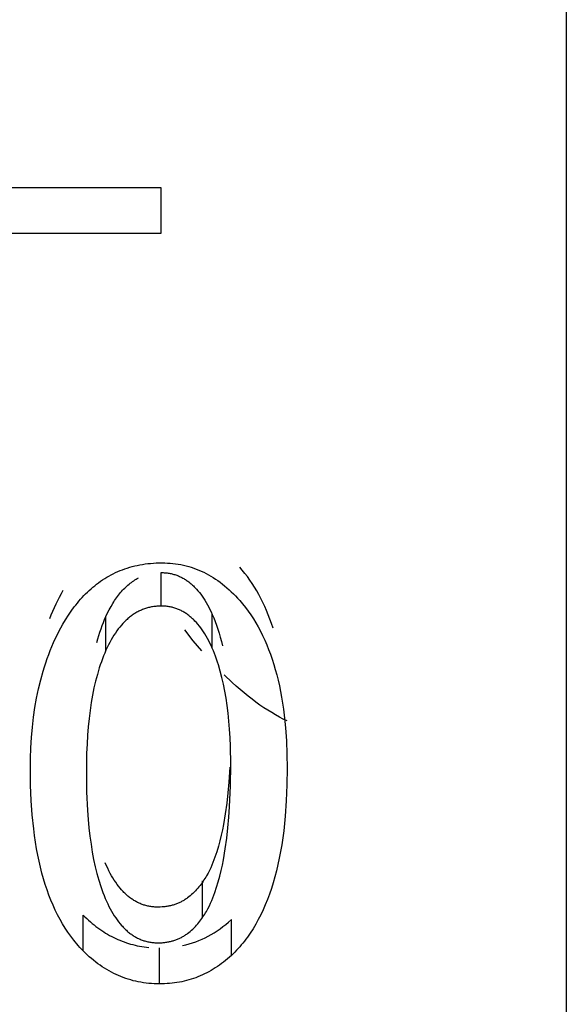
# Model space of a CAD drawing. Header units: millimetres. Extents: x -2637 to -1637, y 678 to 1678.
# Tile 138 of 256: x -2120.77 to -2118.74, y 1025.48 to 1029.12. Entities that reach past the tile are written whole.
import ezdxf

# ---------------------------------------------------------------- set-up
doc = ezdxf.new("R2010")
doc.units = ezdxf.units.MM
doc.layers.add('Make2D$B.SHOW mini', color=7, linetype='Continuous', true_color=0x000000)

msp = doc.modelspace()

# ---------------------------------------------------------------- linework, layer by layer
at = {"layer": 'Make2D$B.SHOW mini', "color": 18, "lineweight": -3, "true_color": 0x000000}
for points in [[(-2118.7431, 1045.5223), (-2118.7431, 1024.3091), (-2118.7431, 1017.6286), (-2118.7431, 1016.0231), (-2118.7431, 1015.6436), (-2118.7431, 1015.5521), (-2118.7431, 1015.5297), (-2118.7431, 1015.5241), (-2118.7431, 1015.5227), (-2118.7431, 1015.5223)], [(-2122.2431, 1028.5008), (-2120.2431, 1028.5008)], [(-2120.2431, 1028.5008), (-2120.2431, 1028.3309)], [(-2120.2431, 1028.3309), (-2122.2431, 1028.3309)], [(-2120.6055, 1026.8852), (-2120.5955, 1026.9019), (-2120.5852, 1026.9182), (-2120.5746, 1026.9338), (-2120.5635, 1026.9489), (-2120.5578, 1026.9562), (-2120.5521, 1026.9634), (-2120.5462, 1026.9705), (-2120.5402, 1026.9774), (-2120.5341, 1026.9842), (-2120.5278, 1026.9908), (-2120.5215, 1026.9973), (-2120.515, 1027.0036), (-2120.5084, 1027.0099), (-2120.5016, 1027.0159), (-2120.4948, 1027.0218), (-2120.4878, 1027.0276), (-2120.4807, 1027.0332), (-2120.4734, 1027.0387), (-2120.466, 1027.044), (-2120.4585, 1027.0491), (-2120.4509, 1027.054), (-2120.4431, 1027.0588), (-2120.4352, 1027.0634), (-2120.4272, 1027.0678), (-2120.4191, 1027.072), (-2120.4108, 1027.076), (-2120.4024, 1027.0799), (-2120.3938, 1027.0835), (-2120.3851, 1027.0869), (-2120.3763, 1027.0901), (-2120.3674, 1027.0931), (-2120.3583, 1027.0959), (-2120.3492, 1027.0985), (-2120.3398, 1027.1008), (-2120.3304, 1027.103), (-2120.3208, 1027.1049), (-2120.3111, 1027.1066), (-2120.3012, 1027.1081), (-2120.2912, 1027.1093), (-2120.2811, 1027.1103), (-2120.2709, 1027.1112), (-2120.2605, 1027.1117), (-2120.25, 1027.1121), (-2120.2394, 1027.1122)], [(-2120.2394, 1027.1122), (-2120.2291, 1027.1121), (-2120.2189, 1027.1116), (-2120.2087, 1027.111), (-2120.1987, 1027.11), (-2120.1887, 1027.1088), (-2120.1789, 1027.1073), (-2120.1691, 1027.1055), (-2120.1594, 1027.1035), (-2120.1497, 1027.1012), (-2120.1402, 1027.0986), (-2120.1308, 1027.0957), (-2120.1214, 1027.0926), (-2120.1121, 1027.0892), (-2120.1029, 1027.0855), (-2120.0938, 1027.0815), (-2120.0848, 1027.0773), (-2120.0759, 1027.0728), (-2120.067, 1027.0681), (-2120.0583, 1027.063), (-2120.0496, 1027.0577), (-2120.041, 1027.0521), (-2120.0324, 1027.0463), (-2120.024, 1027.0402), (-2120.0156, 1027.0338), (-2120.0074, 1027.0271), (-2119.9992, 1027.0202), (-2119.991, 1027.0129), (-2119.983, 1027.0055), (-2119.975, 1026.9977), (-2119.9672, 1026.9897), (-2119.9593, 1026.9814), (-2119.9516, 1026.9728)], [(-2120.2416, 1027.076), (-2120.2378, 1027.076), (-2120.2341, 1027.0759), (-2120.2304, 1027.0757), (-2120.2268, 1027.0754), (-2120.2231, 1027.0751), (-2120.2195, 1027.0747), (-2120.2159, 1027.0742), (-2120.2123, 1027.0736), (-2120.2088, 1027.0729), (-2120.2053, 1027.0722), (-2120.2018, 1027.0714), (-2120.1983, 1027.0705), (-2120.1949, 1027.0696), (-2120.1915, 1027.0685), (-2120.1881, 1027.0674), (-2120.1847, 1027.0662), (-2120.1814, 1027.065), (-2120.1781, 1027.0636), (-2120.1748, 1027.0622), (-2120.1715, 1027.0607), (-2120.1683, 1027.0592), (-2120.1651, 1027.0575), (-2120.1619, 1027.0558), (-2120.1587, 1027.054), (-2120.1556, 1027.0522), (-2120.1525, 1027.0502), (-2120.1494, 1027.0482), (-2120.1463, 1027.0461), (-2120.1433, 1027.0439), (-2120.1403, 1027.0417), (-2120.1373, 1027.0394), (-2120.1343, 1027.037), (-2120.1314, 1027.0345), (-2120.1285, 1027.032), (-2120.1256, 1027.0294), (-2120.1228, 1027.0267), (-2120.1199, 1027.0239), (-2120.1171, 1027.0211), (-2120.1116, 1027.0152), (-2120.1062, 1027.009), (-2120.1008, 1027.0025), (-2120.0956, 1026.9957), (-2120.0905, 1026.9886), (-2120.0854, 1026.9812), (-2120.0805, 1026.9735), (-2120.0757, 1026.9655), (-2120.071, 1026.9573), (-2120.0663, 1026.9487), (-2120.0618, 1026.9399), (-2120.0574, 1026.9307), (-2120.0531, 1026.9213)], [(-2120.2416, 1026.9522), (-2120.2416, 1027.076)], [(-2119.8281, 1026.8705), (-2119.8337, 1026.8873), (-2119.8396, 1026.9038), (-2119.8457, 1026.9199), (-2119.8522, 1026.9356), (-2119.8589, 1026.951), (-2119.8659, 1026.966), (-2119.8732, 1026.9807), (-2119.8808, 1026.995), (-2119.8886, 1027.0089), (-2119.8968, 1027.0225), (-2119.9052, 1027.0357), (-2119.9139, 1027.0486), (-2119.9229, 1027.0611), (-2119.9322, 1027.0733), (-2119.9418, 1027.0851), (-2119.9516, 1027.0965)], [(-2120.4463, 1026.9137), (-2120.4403, 1026.9266), (-2120.434, 1026.9389), (-2120.4275, 1026.9508), (-2120.4209, 1026.9621), (-2120.4175, 1026.9676), (-2120.4141, 1026.9729), (-2120.4106, 1026.9781), (-2120.407, 1026.9832), (-2120.4034, 1026.9881), (-2120.3998, 1026.9929), (-2120.3961, 1026.9975), (-2120.3924, 1027.0021), (-2120.3886, 1027.0065), (-2120.3847, 1027.0107), (-2120.3809, 1027.0149), (-2120.3769, 1027.0189), (-2120.3729, 1027.0227), (-2120.3689, 1027.0264), (-2120.3648, 1027.03), (-2120.3607, 1027.0335), (-2120.3565, 1027.0368), (-2120.3523, 1027.04), (-2120.348, 1027.0431), (-2120.3437, 1027.046), (-2120.3393, 1027.0488), (-2120.3349, 1027.0514), (-2120.3304, 1027.0539), (-2120.3259, 1027.0563)], [(-2120.6055, 1027.0094), (-2120.6125, 1026.9971), (-2120.6193, 1026.9845), (-2120.6259, 1026.9717), (-2120.6322, 1026.9587), (-2120.6384, 1026.9455), (-2120.6443, 1026.9321), (-2120.6501, 1026.9185), (-2120.6556, 1026.9047)], [(-2119.9516, 1026.9728), (-2119.9408, 1026.9601), (-2119.9303, 1026.947), (-2119.9202, 1026.9335), (-2119.9104, 1026.9195), (-2119.9009, 1026.905), (-2119.8918, 1026.8901), (-2119.8831, 1026.8748), (-2119.8746, 1026.8591), (-2119.8666, 1026.8429), (-2119.8588, 1026.8262), (-2119.8515, 1026.8092), (-2119.8444, 1026.7917), (-2119.8377, 1026.7737), (-2119.8314, 1026.7554), (-2119.8254, 1026.7366), (-2119.8197, 1026.7174), (-2119.8144, 1026.6977), (-2119.8094, 1026.6776), (-2119.8048, 1026.6571), (-2119.8005, 1026.6362), (-2119.7965, 1026.6149), (-2119.7929, 1026.5931), (-2119.7897, 1026.5709), (-2119.7867, 1026.5483), (-2119.7819, 1026.5018), (-2119.7785, 1026.4536), (-2119.7765, 1026.4038), (-2119.7758, 1026.3523)], [(-2120.2416, 1026.9522), (-2120.2457, 1026.9522), (-2120.2498, 1026.9521), (-2120.2538, 1026.9519), (-2120.2578, 1026.9516), (-2120.2618, 1026.9512), (-2120.2657, 1026.9508), (-2120.2697, 1026.9503), (-2120.2736, 1026.9497), (-2120.2774, 1026.949), (-2120.2813, 1026.9482), (-2120.2851, 1026.9474), (-2120.2889, 1026.9464), (-2120.2926, 1026.9454), (-2120.2964, 1026.9444), (-2120.3001, 1026.9432), (-2120.3037, 1026.9419), (-2120.3074, 1026.9406), (-2120.311, 1026.9392), (-2120.3146, 1026.9377), (-2120.3181, 1026.9361), (-2120.3217, 1026.9345), (-2120.3252, 1026.9328), (-2120.3286, 1026.931), (-2120.3321, 1026.9291), (-2120.3355, 1026.9271), (-2120.3389, 1026.9251), (-2120.3422, 1026.9229), (-2120.3456, 1026.9207), (-2120.3489, 1026.9185), (-2120.3521, 1026.9161), (-2120.3554, 1026.9137), (-2120.3586, 1026.9111), (-2120.3618, 1026.9085), (-2120.3649, 1026.9058), (-2120.368, 1026.9031), (-2120.3711, 1026.9002), (-2120.3742, 1026.8973), (-2120.3773, 1026.8943), (-2120.3833, 1026.8881), (-2120.3891, 1026.8815), (-2120.3949, 1026.8747), (-2120.4006, 1026.8675), (-2120.4061, 1026.86), (-2120.4115, 1026.8522), (-2120.4168, 1026.8441), (-2120.422, 1026.8356), (-2120.4271, 1026.8269), (-2120.4321, 1026.8178), (-2120.437, 1026.8085), (-2120.4417, 1026.7988), (-2120.4463, 1026.7888)], [(-2120.0531, 1026.7964), (-2120.0574, 1026.8059), (-2120.0618, 1026.8151), (-2120.0663, 1026.824), (-2120.071, 1026.8327), (-2120.0757, 1026.841), (-2120.0805, 1026.849), (-2120.0854, 1026.8567), (-2120.0905, 1026.8642), (-2120.0956, 1026.8713), (-2120.1008, 1026.8782), (-2120.1062, 1026.8847), (-2120.1116, 1026.8909), (-2120.1171, 1026.8969), (-2120.1199, 1026.8997), (-2120.1228, 1026.9025), (-2120.1256, 1026.9052), (-2120.1285, 1026.9079), (-2120.1314, 1026.9104), (-2120.1343, 1026.9129), (-2120.1373, 1026.9153), (-2120.1403, 1026.9177), (-2120.1433, 1026.9199), (-2120.1463, 1026.9221), (-2120.1494, 1026.9242), (-2120.1525, 1026.9262), (-2120.1556, 1026.9282), (-2120.1587, 1026.9301), (-2120.1619, 1026.9319), (-2120.1651, 1026.9336), (-2120.1683, 1026.9353), (-2120.1715, 1026.9368), (-2120.1748, 1026.9383), (-2120.1781, 1026.9398), (-2120.1814, 1026.9411), (-2120.1847, 1026.9424), (-2120.1881, 1026.9436), (-2120.1915, 1026.9447), (-2120.1949, 1026.9457), (-2120.1983, 1026.9467), (-2120.2018, 1026.9476), (-2120.2053, 1026.9484), (-2120.2088, 1026.9491), (-2120.2123, 1026.9498), (-2120.2159, 1026.9504), (-2120.2195, 1026.9509), (-2120.2231, 1026.9513), (-2120.2268, 1026.9516), (-2120.2304, 1026.9519), (-2120.2341, 1026.9521), (-2120.2378, 1026.9522), (-2120.2416, 1026.9522)], [(-2120.4803, 1026.8177), (-2120.4766, 1026.8307), (-2120.4728, 1026.8434), (-2120.4688, 1026.8558), (-2120.4646, 1026.868), (-2120.4603, 1026.8798), (-2120.4558, 1026.8914), (-2120.4512, 1026.9027), (-2120.4463, 1026.9137)], [(-2120.4463, 1026.7888), (-2120.4463, 1026.9137)], [(-2120.0531, 1026.7964), (-2120.0531, 1026.9213)], [(-2120.0531, 1026.9213), (-2120.0475, 1026.9083), (-2120.0422, 1026.8948), (-2120.0371, 1026.881), (-2120.0322, 1026.8667), (-2120.0276, 1026.852), (-2120.0232, 1026.8369), (-2120.019, 1026.8213), (-2120.0151, 1026.8053)], [(-2120.7258, 1026.348), (-2120.7253, 1026.3883), (-2120.7239, 1026.4278), (-2120.7216, 1026.4664), (-2120.7183, 1026.5041), (-2120.7141, 1026.5409), (-2120.7089, 1026.5768), (-2120.7028, 1026.6118), (-2120.6957, 1026.6459), (-2120.6877, 1026.6791), (-2120.6788, 1026.7113), (-2120.674, 1026.7271), (-2120.669, 1026.7427), (-2120.6637, 1026.758), (-2120.6581, 1026.773), (-2120.6524, 1026.7879), (-2120.6464, 1026.8025), (-2120.6402, 1026.8169), (-2120.6337, 1026.831), (-2120.627, 1026.8449), (-2120.6201, 1026.8586), (-2120.6129, 1026.872), (-2120.6055, 1026.8852)], [(-2120.0914, 1026.7862), (-2120.1231, 1026.824), (-2120.1549, 1026.8641)], [(-2120.4463, 1026.7888), (-2120.4508, 1026.7785), (-2120.4552, 1026.768), (-2120.4594, 1026.7572), (-2120.4634, 1026.7462), (-2120.4674, 1026.7349), (-2120.4711, 1026.7234), (-2120.4782, 1026.6996), (-2120.4848, 1026.6749), (-2120.4907, 1026.6492), (-2120.4961, 1026.6225), (-2120.5009, 1026.5948), (-2120.5051, 1026.5661), (-2120.5088, 1026.5365), (-2120.5119, 1026.5059), (-2120.5144, 1026.4743), (-2120.5164, 1026.4417), (-2120.5178, 1026.4082), (-2120.5189, 1026.3383)], [(-2119.9848, 1026.3663), (-2119.9859, 1026.4332), (-2119.9872, 1026.4652), (-2119.9891, 1026.4963), (-2119.9915, 1026.5265), (-2119.9944, 1026.5558), (-2119.9979, 1026.5841), (-2120.0019, 1026.6115), (-2120.0064, 1026.6379), (-2120.0115, 1026.6634), (-2120.0171, 1026.688), (-2120.0232, 1026.7116), (-2120.0299, 1026.7342), (-2120.0334, 1026.7452), (-2120.0371, 1026.7559), (-2120.0409, 1026.7664), (-2120.0448, 1026.7767), (-2120.0489, 1026.7867), (-2120.0531, 1026.7964)], [(-2119.7758, 1026.5271), (-2119.7901, 1026.5341), (-2119.8044, 1026.5415), (-2119.8188, 1026.5494), (-2119.8332, 1026.5579), (-2119.8476, 1026.5668), (-2119.8621, 1026.5762), (-2119.8767, 1026.5861), (-2119.8912, 1026.5965), (-2119.9058, 1026.6074), (-2119.9205, 1026.6188), (-2119.9351, 1026.6307), (-2119.9498, 1026.6432), (-2119.9646, 1026.6561), (-2119.9793, 1026.6695), (-2120.009, 1026.6978)], [(-2120.5309, 1025.6765), (-2120.537, 1025.6828), (-2120.5429, 1025.6892), (-2120.5488, 1025.6957), (-2120.5545, 1025.7024), (-2120.5602, 1025.7092), (-2120.5657, 1025.7161), (-2120.5766, 1025.7303), (-2120.5871, 1025.7451), (-2120.5971, 1025.7604), (-2120.6068, 1025.7762), (-2120.6162, 1025.7926), (-2120.6251, 1025.8095), (-2120.6337, 1025.8269), (-2120.6419, 1025.8449), (-2120.6497, 1025.8634), (-2120.6571, 1025.8824), (-2120.6641, 1025.902), (-2120.6708, 1025.9221), (-2120.6771, 1025.9427), (-2120.683, 1025.9639), (-2120.6885, 1025.9857), (-2120.6936, 1026.0079), (-2120.6984, 1026.0308), (-2120.7028, 1026.0541), (-2120.7068, 1026.0781), (-2120.7104, 1026.1026), (-2120.7136, 1026.1276), (-2120.719, 1026.1793), (-2120.7228, 1026.2333), (-2120.725, 1026.2895), (-2120.7258, 1026.348)], [(-2120.2535, 1025.706), (-2120.2461, 1025.7061), (-2120.2388, 1025.7065), (-2120.2351, 1025.7068), (-2120.2316, 1025.7071), (-2120.228, 1025.7075), (-2120.2245, 1025.708), (-2120.2211, 1025.7085), (-2120.2177, 1025.7091), (-2120.2143, 1025.7097), (-2120.2109, 1025.7104), (-2120.2076, 1025.7111), (-2120.2043, 1025.7119), (-2120.201, 1025.7128), (-2120.1978, 1025.7137), (-2120.1946, 1025.7147), (-2120.1914, 1025.7158), (-2120.1883, 1025.7169), (-2120.1852, 1025.718), (-2120.1821, 1025.7192), (-2120.179, 1025.7205), (-2120.176, 1025.7218), (-2120.1731, 1025.7232), (-2120.1701, 1025.7246), (-2120.1672, 1025.7261), (-2120.1643, 1025.7277), (-2120.1615, 1025.7293), (-2120.1587, 1025.7309), (-2120.1559, 1025.7326), (-2120.1531, 1025.7344), (-2120.1504, 1025.7362), (-2120.1477, 1025.7381), (-2120.145, 1025.74), (-2120.1398, 1025.744), (-2120.1347, 1025.7482), (-2120.1297, 1025.7525), (-2120.1249, 1025.757), (-2120.1202, 1025.7617), (-2120.1156, 1025.7664), (-2120.1111, 1025.7713), (-2120.1068, 1025.7762), (-2120.1027, 1025.7813), (-2120.0986, 1025.7864), (-2120.0947, 1025.7915), (-2120.091, 1025.7966), (-2120.0874, 1025.8018), (-2120.084, 1025.8069), (-2120.0807, 1025.8121), (-2120.0775, 1025.8172), (-2120.0745, 1025.8223), (-2120.0717, 1025.8273), (-2120.0689, 1025.8323), (-2120.0638, 1025.8423), (-2120.0591, 1025.8522), (-2120.0548, 1025.862), (-2120.0508, 1025.8719), (-2120.0471, 1025.8818), (-2120.0435, 1025.8917), (-2120.0368, 1025.9119), (-2120.0307, 1025.9322), (-2120.0251, 1025.9527), (-2120.02, 1025.9731), (-2120.0155, 1025.9934), (-2120.0115, 1026.0136), (-2120.0048, 1026.0535), (-2119.9994, 1026.093), (-2119.9951, 1026.1321), (-2119.9917, 1026.1709), (-2119.9891, 1026.2095), (-2119.9859, 1026.287), (-2119.9848, 1026.3663)], [(-2119.9881, 1026.3556), (-2119.9917, 1026.3), (-2119.995, 1026.2615), (-2119.9994, 1026.2228), (-2120.0048, 1026.1836), (-2120.0115, 1026.144), (-2120.0154, 1026.124), (-2120.0199, 1026.1038), (-2120.0249, 1026.0836), (-2120.0305, 1026.0633), (-2120.0367, 1026.0431), (-2120.0434, 1026.0231), (-2120.0469, 1026.0132), (-2120.0506, 1026.0034), (-2120.0546, 1025.9936), (-2120.0589, 1025.9838), (-2120.0636, 1025.9739), (-2120.0687, 1025.964), (-2120.0743, 1025.9541), (-2120.0773, 1025.949), (-2120.0804, 1025.9439), (-2120.0837, 1025.9388), (-2120.0871, 1025.9337), (-2120.0907, 1025.9286), (-2120.0944, 1025.9234), (-2120.0983, 1025.9183), (-2120.1023, 1025.9133), (-2120.1065, 1025.9083), (-2120.1108, 1025.9033), (-2120.1152, 1025.8985), (-2120.1198, 1025.8938), (-2120.1245, 1025.8891), (-2120.1294, 1025.8846), (-2120.1343, 1025.8803), (-2120.1394, 1025.8761), (-2120.1447, 1025.8721), (-2120.1473, 1025.8702), (-2120.15, 1025.8684), (-2120.1528, 1025.8665), (-2120.1555, 1025.8648), (-2120.1583, 1025.8631), (-2120.1611, 1025.8614), (-2120.164, 1025.8598), (-2120.1669, 1025.8583), (-2120.1698, 1025.8568), (-2120.1727, 1025.8553), (-2120.1757, 1025.854), (-2120.1787, 1025.8526), (-2120.1818, 1025.8514), (-2120.1849, 1025.8502), (-2120.188, 1025.849), (-2120.1911, 1025.8479), (-2120.1943, 1025.8469), (-2120.1975, 1025.8459), (-2120.2008, 1025.8449), (-2120.204, 1025.8441), (-2120.2074, 1025.8433), (-2120.2107, 1025.8425), (-2120.2141, 1025.8418), (-2120.2175, 1025.8412), (-2120.2209, 1025.8406), (-2120.2244, 1025.8401), (-2120.2279, 1025.8396), (-2120.2315, 1025.8392), (-2120.2351, 1025.8389), (-2120.2387, 1025.8386), (-2120.246, 1025.8383), (-2120.2535, 1025.8381)], [(-2119.7758, 1026.3523), (-2119.7766, 1026.2905), (-2119.779, 1026.2313), (-2119.7831, 1026.1745), (-2119.7888, 1026.1203), (-2119.7922, 1026.0941), (-2119.796, 1026.0685), (-2119.8003, 1026.0435), (-2119.805, 1026.0192), (-2119.81, 1025.9955), (-2119.8155, 1025.9724), (-2119.8213, 1025.9499), (-2119.8276, 1025.928), (-2119.8343, 1025.9067), (-2119.8413, 1025.886), (-2119.8488, 1025.8659), (-2119.8567, 1025.8465), (-2119.865, 1025.8276), (-2119.8736, 1025.8094), (-2119.8827, 1025.7917), (-2119.8922, 1025.7746), (-2119.9021, 1025.7582), (-2119.9124, 1025.7423), (-2119.9176, 1025.7346), (-2119.923, 1025.727), (-2119.9285, 1025.7196), (-2119.9341, 1025.7124), (-2119.9398, 1025.7052), (-2119.9456, 1025.6983), (-2119.9515, 1025.6914), (-2119.9575, 1025.6848), (-2119.9636, 1025.6782), (-2119.9697, 1025.6719), (-2119.976, 1025.6656), (-2119.9824, 1025.6595)], [(-2120.5189, 1026.3383), (-2120.5178, 1026.2649), (-2120.5146, 1026.1959), (-2120.5122, 1026.1629), (-2120.5092, 1026.1311), (-2120.5057, 1026.1003), (-2120.5016, 1026.0706), (-2120.497, 1026.0419), (-2120.4918, 1026.0143), (-2120.486, 1025.9877), (-2120.4797, 1025.9622), (-2120.4728, 1025.9377), (-2120.4654, 1025.9143), (-2120.4614, 1025.9029), (-2120.4574, 1025.8919), (-2120.4531, 1025.8811), (-2120.4488, 1025.8705)], [(-2120.2535, 1025.8381), (-2120.2574, 1025.8382), (-2120.2613, 1025.8383), (-2120.2651, 1025.8385), (-2120.2689, 1025.8388), (-2120.2727, 1025.8391), (-2120.2765, 1025.8396), (-2120.2802, 1025.8401), (-2120.2839, 1025.8407), (-2120.2876, 1025.8413), (-2120.2913, 1025.8421), (-2120.2949, 1025.8429), (-2120.2985, 1025.8439), (-2120.3021, 1025.8448), (-2120.3056, 1025.8459), (-2120.3091, 1025.8471), (-2120.3126, 1025.8483), (-2120.3161, 1025.8496), (-2120.3195, 1025.851), (-2120.3229, 1025.8525), (-2120.3263, 1025.854), (-2120.3297, 1025.8557), (-2120.333, 1025.8574), (-2120.3363, 1025.8592), (-2120.3396, 1025.861), (-2120.3428, 1025.863), (-2120.3461, 1025.865), (-2120.3493, 1025.8671), (-2120.3524, 1025.8693), (-2120.3556, 1025.8716), (-2120.3587, 1025.8739), (-2120.3618, 1025.8764), (-2120.3648, 1025.8789), (-2120.3679, 1025.8815), (-2120.3709, 1025.8841), (-2120.3739, 1025.8869), (-2120.3768, 1025.8897), (-2120.3798, 1025.8926), (-2120.3827, 1025.8956), (-2120.3855, 1025.8987), (-2120.3884, 1025.9018), (-2120.394, 1025.9084), (-2120.3995, 1025.9152), (-2120.4049, 1025.9224), (-2120.4102, 1025.9299), (-2120.4154, 1025.9377), (-2120.4205, 1025.9459), (-2120.4255, 1025.9543), (-2120.4303, 1025.9631), (-2120.4351, 1025.9722), (-2120.4398, 1025.9817), (-2120.4443, 1025.9914), (-2120.4488, 1026.0015)], [(-2120.0888, 1025.8009), (-2120.0888, 1025.9357)], [(-2120.4488, 1025.8705), (-2120.4443, 1025.8604), (-2120.4398, 1025.8505), (-2120.4351, 1025.841), (-2120.4303, 1025.8319), (-2120.4255, 1025.823), (-2120.4205, 1025.8145), (-2120.4154, 1025.8063), (-2120.4102, 1025.7984), (-2120.4049, 1025.7909), (-2120.3995, 1025.7836), (-2120.394, 1025.7767), (-2120.3884, 1025.7701), (-2120.3855, 1025.767), (-2120.3827, 1025.7639), (-2120.3798, 1025.7609), (-2120.3768, 1025.7579), (-2120.3739, 1025.7551), (-2120.3709, 1025.7523), (-2120.3679, 1025.7496), (-2120.3648, 1025.747), (-2120.3618, 1025.7445), (-2120.3587, 1025.7421), (-2120.3556, 1025.7397), (-2120.3524, 1025.7374), (-2120.3493, 1025.7352), (-2120.3461, 1025.7331), (-2120.3428, 1025.731), (-2120.3396, 1025.7291), (-2120.3363, 1025.7272), (-2120.333, 1025.7254), (-2120.3297, 1025.7237), (-2120.3263, 1025.722), (-2120.3229, 1025.7205), (-2120.3195, 1025.719), (-2120.3161, 1025.7176), (-2120.3126, 1025.7163), (-2120.3091, 1025.715), (-2120.3056, 1025.7139), (-2120.3021, 1025.7128), (-2120.2985, 1025.7118), (-2120.2949, 1025.7109), (-2120.2913, 1025.71), (-2120.2876, 1025.7093), (-2120.2839, 1025.7086), (-2120.2802, 1025.708), (-2120.2765, 1025.7075), (-2120.2727, 1025.707), (-2120.2689, 1025.7067), (-2120.2651, 1025.7064), (-2120.2613, 1025.7062), (-2120.2574, 1025.7061), (-2120.2535, 1025.706)], [(-2120.5309, 1025.8088), (-2120.5243, 1025.8022), (-2120.5176, 1025.7958), (-2120.5109, 1025.7896), (-2120.5041, 1025.7836), (-2120.4972, 1025.7778), (-2120.4903, 1025.7721), (-2120.4833, 1025.7666), (-2120.4763, 1025.7613), (-2120.4691, 1025.7562), (-2120.462, 1025.7513), (-2120.4547, 1025.7466), (-2120.4474, 1025.742), (-2120.4401, 1025.7376), (-2120.4326, 1025.7334), (-2120.4251, 1025.7294), (-2120.4176, 1025.7256), (-2120.41, 1025.7219), (-2120.4023, 1025.7185), (-2120.3945, 1025.7152), (-2120.3867, 1025.7121), (-2120.3789, 1025.7091), (-2120.3709, 1025.7064), (-2120.3629, 1025.7038), (-2120.3549, 1025.7015), (-2120.3468, 1025.6993), (-2120.3386, 1025.6973), (-2120.3303, 1025.6954), (-2120.322, 1025.6938), (-2120.3137, 1025.6923), (-2120.3052, 1025.691), (-2120.2967, 1025.6899), (-2120.2882, 1025.689)], [(-2120.5309, 1025.6765), (-2120.5309, 1025.8088)], [(-2120.1626, 1025.696), (-2120.1503, 1025.6989), (-2120.1381, 1025.7021), (-2120.126, 1025.7059), (-2120.1141, 1025.71), (-2120.1023, 1025.7145), (-2120.0907, 1025.7194), (-2120.0792, 1025.7248), (-2120.0679, 1025.7306), (-2120.0567, 1025.7368), (-2120.0456, 1025.7434), (-2120.0347, 1025.7504), (-2120.024, 1025.7579), (-2120.0134, 1025.7658), (-2120.0029, 1025.7741), (-2119.9926, 1025.7828), (-2119.9824, 1025.7919)], [(-2119.9824, 1025.6595), (-2119.9824, 1025.7919)], [(-2120.2481, 1025.554), (-2120.2582, 1025.5541), (-2120.2682, 1025.5545), (-2120.2782, 1025.5551), (-2120.288, 1025.5559), (-2120.2978, 1025.557), (-2120.3075, 1025.5583), (-2120.3172, 1025.5598), (-2120.3267, 1025.5616), (-2120.3361, 1025.5636), (-2120.3455, 1025.5659), (-2120.3548, 1025.5684), (-2120.364, 1025.5712), (-2120.3731, 1025.5742), (-2120.3822, 1025.5774), (-2120.3911, 1025.5808), (-2120.4, 1025.5846), (-2120.4088, 1025.5885), (-2120.4175, 1025.5927), (-2120.4262, 1025.5971), (-2120.4347, 1025.6018), (-2120.4432, 1025.6067), (-2120.4516, 1025.6118), (-2120.4599, 1025.6172), (-2120.4681, 1025.6228), (-2120.4762, 1025.6287), (-2120.4843, 1025.6348), (-2120.4923, 1025.6412), (-2120.5002, 1025.6477), (-2120.508, 1025.6546), (-2120.5157, 1025.6616), (-2120.5234, 1025.6689), (-2120.5309, 1025.6765)], [(-2120.2481, 1025.5583), (-2120.2481, 1025.6871)], [(-2119.9824, 1025.6595), (-2119.9896, 1025.653), (-2119.9968, 1025.6466), (-2120.0042, 1025.6405), (-2120.0115, 1025.6346), (-2120.019, 1025.6289), (-2120.0266, 1025.6234), (-2120.0342, 1025.6181), (-2120.0419, 1025.613), (-2120.0496, 1025.6082), (-2120.0575, 1025.6035), (-2120.0654, 1025.5991), (-2120.0733, 1025.5949), (-2120.0814, 1025.5909), (-2120.0895, 1025.5871), (-2120.0977, 1025.5835), (-2120.106, 1025.5801), (-2120.1143, 1025.5769), (-2120.1228, 1025.5739), (-2120.1313, 1025.5712), (-2120.1398, 1025.5686), (-2120.1484, 1025.5663), (-2120.1571, 1025.5641), (-2120.1659, 1025.5622), (-2120.1748, 1025.5605), (-2120.1837, 1025.559), (-2120.1927, 1025.5576), (-2120.2017, 1025.5565), (-2120.2109, 1025.5556), (-2120.2201, 1025.5549), (-2120.2293, 1025.5544), (-2120.2387, 1025.5541), (-2120.2481, 1025.554)]]:
    msp.add_lwpolyline(points, dxfattribs=at)

doc.saveas('drawing.dxf')
